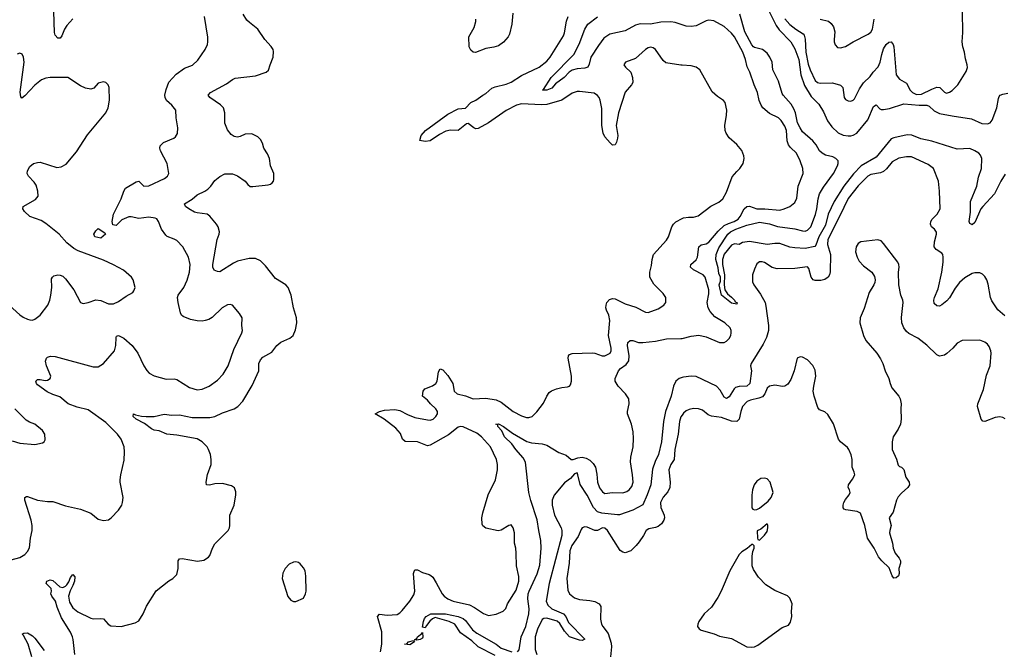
# Model space of a CAD drawing. Header units: inches. Extents: x 1954678 to 2060271, y 904822 to 1016299.
# Tile 52 of 256: x 1984769 to 1992543, y 911323 to 916306. Entities that reach past the tile are written whole.
import ezdxf

# ---------------------------------------------------------------- set-up
doc = ezdxf.new("R2010")
doc.units = ezdxf.units.IN
doc.header["$MEASUREMENT"] = 0
doc.layers.add('B9981', color=7, linetype='Continuous')
doc.layers.add('B9991', color=7, linetype='Continuous')

msp = doc.modelspace()

# ---------------------------------------------------------------- linework, layer by layer
at = {"layer": 'B9981', "color": 5}
for points, elevation in [([(1985190, 916312.8), (1985141, 916259), (1985124.1, 916230), (1985103, 916177), (1985090, 916159.5), (1985070, 916158.4), (1985050, 916183.6), (1985043.3, 916203.3), (1985039.5, 916370)], 640), ([(1984701.7, 912038.3), (1984770, 912057.3), (1984810, 912080.3), (1984830, 912102.4), (1984847, 912133), (1984854, 912210), (1984868.6, 912270), (1984867.1, 912310), (1984859.1, 912350), (1984808.6, 912510), (1984809.7, 912530.3), (1984822.4, 912537.6), (1984830, 912538.4), (1984910, 912508.8), (1984990, 912498.4), (1985030, 912499.1), (1985130, 912464.9), (1985250, 912437.1), (1985330, 912406), (1985390, 912358), (1985430, 912348), (1985470, 912354), (1985491.7, 912368.3), (1985550, 912430.8), (1985575.1, 912470), (1985582, 912490), (1985585.1, 912530), (1985563.7, 912650), (1985563.7, 912670), (1985567, 912710), (1985594.2, 912825.8), (1985598, 912890), (1985594.8, 912930), (1985571.1, 912990), (1985541.1, 913030), (1985450, 913121.7), (1985310, 913221.6), (1985223.9, 913243.9), (1985151, 913271), (1985085.3, 913325.3), (1985030, 913344), (1984985.4, 913365.4), (1984910, 913419.5), (1984900.7, 913430), (1984896, 913450), (1984910, 913462), (1984930, 913463.8), (1984970, 913454.9), (1984990, 913458.4), (1985009.5, 913470.5), (1985015.1, 913490), (1984980.7, 913570), (1984973.6, 913606.4), (1984982, 913630), (1984990, 913638), (1985012.9, 913647.1), (1985050, 913644.2), (1985350, 913563), (1985390, 913563.8), (1985430, 913588), (1985518.4, 913690), (1985529.6, 913730), (1985530, 913794), (1985534, 913806), (1985549.5, 913810.5), (1985590.6, 913790), (1985658, 913730), (1985703.1, 913670), (1985750, 913570.7), (1985773, 913533), (1985791.8, 913511.8), (1985830.3, 913490.3), (1985925.9, 913465.8), (1985990, 913468.4), (1986010, 913463.8), (1986110, 913399.1), (1986170, 913380.5), (1986210, 913386), (1986266, 913410), (1986330, 913458.4), (1986375.3, 913504.7), (1986416.3, 913570), (1986460.3, 913699.7), (1986523.6, 913830), (1986527.3, 913850), (1986522, 913890), (1986526, 913950), (1986504.1, 913984.1), (1986450, 914049), (1986430, 914056), (1986410, 914052), (1986367.7, 914030), (1986287.8, 913952.2), (1986262.6, 913937.4), (1986232.4, 913927.6), (1986210, 913923.5), (1986170, 913926), (1986117.5, 913937.5), (1986059.3, 913959.3), (1986046.9, 913970), (1986039.2, 913990), (1986019.8, 914070), (1986015.3, 914110), (1986020.4, 914130), (1986064, 914190), (1986092.7, 914247.3), (1986110.7, 914309.3), (1986115.1, 914370), (1986101.7, 914430), (1986056.9, 914510), (1986010, 914560.5), (1985990, 914572.4), (1985932.9, 914592.9), (1985922, 914602), (1985888.5, 914650), (1985864.7, 914710), (1985850.8, 914730.8), (1985838.2, 914738.2), (1985790, 914744.5), (1985710, 914734.8), (1985650, 914748.3), (1985630, 914748.3), (1985576.5, 914723.5), (1985530, 914679.6), (1985505.1, 914685.1), (1985498.4, 914710), (1985511, 914770), (1985571.5, 914890), (1985591.6, 914950), (1985604.9, 914975.1), (1985690, 915024.9), (1985710, 915030.8), (1985750, 914990.5), (1985790, 914991.7), (1985912.3, 915050), (1985937, 915070), (1985946, 915090), (1985932.6, 915170), (1985881.7, 915270), (1985875.8, 915290), (1985877.6, 915310), (1985903.8, 915336.2), (1985985.2, 915370), (1985999.1, 915380.9), (1986014.1, 915405.8), (1986018.3, 915450), (1986003.5, 915530), (1986001.1, 915590), (1985971.1, 915630), (1985928.3, 915668.3), (1985916.8, 915690), (1985916.1, 915710), (1985925.2, 915754.8), (1985947.3, 915812.7), (1986005.1, 915874.9), (1986070, 915922.4), (1986133.2, 915946.8), (1986174.6, 915985.4), (1986232.4, 916070), (1986251.1, 916110), (1986255.1, 916130), (1986253.6, 916166.4), (1986227.7, 916330)], 640), ([(1985203.7, 911290), (1985192.6, 911407.4), (1985186.6, 911430), (1985170, 911465.7), (1985100, 911580), (1985064.9, 911664.9), (1985052.3, 911710), (1985022.9, 911750), (1985016.2, 911770), (1985020.5, 911790), (1985017.6, 911810), (1984978.7, 911850), (1984983.7, 911870), (1985010, 911879.5), (1985030, 911874.4), (1985085.5, 911825.5), (1985110, 911819.6), (1985130.9, 911829.1), (1985140.6, 911839.4), (1985156.8, 911863.2), (1985170, 911898.8), (1985190, 911920.5), (1985203.8, 911903.8), (1985202.6, 911870), (1985190, 911835.1), (1985167.1, 911792.9), (1985155.5, 911750), (1985161.8, 911701.8), (1985190, 911658.9), (1985227.5, 911627.5), (1985330, 911576.8), (1985350, 911571), (1985410, 911574.9), (1985430, 911570.6), (1985466.8, 911530), (1985490, 911517.1), (1985570, 911511.6), (1985681.3, 911538.7), (1985710, 911555.5), (1985744.2, 911610), (1985770, 911670.6), (1985847, 911793), (1985947.9, 911872.1), (1985977.2, 911890), (1986010, 911922.8), (1986020.5, 911970), (1986019.5, 912030), (1986030, 912046.8), (1986051.9, 912048.1), (1986173.3, 912026.7), (1986224.1, 912035.9), (1986260.2, 912059.8), (1986270, 912071.3), (1986292, 912130), (1986310, 912162.8), (1986414, 912270), (1986425.2, 912290), (1986429.3, 912310), (1986429.4, 912390), (1986463.6, 912470), (1986476.9, 912550), (1986475.8, 912575.8), (1986465.8, 912605.8), (1986442.4, 912622.4), (1986370, 912641.6), (1986310, 912638.3), (1986267.6, 912627.6), (1986245.2, 912630), (1986241.6, 912650), (1986251.1, 912711.1), (1986280.8, 912790), (1986282.2, 912830), (1986275.3, 912870), (1986260.7, 912910), (1986248.9, 912930), (1986210, 912971.2), (1986170, 912994.3), (1986010, 913022.8), (1985930, 913031.4), (1985870, 913056.1), (1985830, 913062.6), (1985810, 913072.8), (1985754.9, 913114.9), (1985689.7, 913150), (1985665.4, 913170), (1985669, 913190), (1985682.8, 913182.8), (1985730, 913172.8), (1985769, 913169), (1985830, 913169.1), (1985910, 913189), (1985970, 913179.7), (1986030, 913183.2), (1986130, 913161), (1986270, 913162), (1986310, 913170.2), (1986370, 913198.6), (1986462.9, 913230), (1986492.8, 913250), (1986529.7, 913290), (1986604.7, 913415.3), (1986656.2, 913530), (1986658, 913590), (1986670, 913618.8), (1986690, 913638), (1986760.6, 913679.4), (1986799.6, 913730), (1986830, 913756.4), (1986902, 913790), (1986929, 913810), (1986945.8, 913854.2), (1986958, 913910), (1986955.1, 913950), (1986931.5, 914030), (1986913, 914130), (1986890, 914189.3), (1986869.4, 914210), (1986790, 914259.3), (1986710, 914360.5), (1986670, 914401.1), (1986630, 914417.7), (1986581.2, 914418.8), (1986490, 914396.4), (1986457.4, 914382.6), (1986350, 914314), (1986330, 914314.7), (1986305.9, 914325.9), (1986294.8, 914350), (1986294, 914370), (1986329.6, 914570), (1986344.7, 914610), (1986346.6, 914630), (1986335.1, 914670), (1986323.5, 914690), (1986270, 914752.7), (1986250, 914769.4), (1986170, 914778.7), (1986150, 914785.6), (1986103.9, 914810), (1986078.5, 914830), (1986069.8, 914850), (1986131.5, 914888.5), (1986170, 914920.7), (1986230.6, 914949.4), (1986253.7, 914966.3), (1986278.4, 914990), (1986310, 915035.5), (1986350, 915066), (1986390, 915088.2), (1986450, 915086.4), (1986490, 915072.4), (1986550, 915030.6), (1986570, 915004), (1986590, 914988.4), (1986610, 914986.7), (1986730, 915000.3), (1986750, 915007.2), (1986762.7, 915017.3), (1986773, 915030), (1986776.2, 915043.8), (1986774.7, 915090), (1986749.5, 915150), (1986740.5, 915210), (1986725.5, 915245.5), (1986698, 915290), (1986685.1, 915330), (1986670, 915359.3), (1986650, 915381.2), (1986602.5, 915402.5), (1986550, 915402), (1986510, 915382.4), (1986490, 915378.4), (1986462.4, 915382.4), (1986438, 915398), (1986410, 915434), (1986390, 915488.7), (1986387.8, 915570), (1986378.4, 915610), (1986354.1, 915634.1), (1986269.4, 915690), (1986258, 915710), (1986276, 915730), (1986401.8, 915798.2), (1986450, 915834), (1986470, 915843.1), (1986630, 915860.7), (1986715.3, 915890), (1986733.1, 915906.9), (1986745.6, 915950), (1986771.1, 916010), (1986773.4, 916053.4), (1986769.6, 916070), (1986754.6, 916094.6), (1986703.7, 916150), (1986649.4, 916230), (1986582.5, 916282.5), (1986563.1, 916303.1), (1986533, 916350)], 620), ([(1990000, 915945.9), (1989990, 915946.6), (1989870, 915965.1), (1989850, 915983.7), (1989789.8, 916069.8), (1989770, 916083.5), (1989750, 916088.3), (1989730, 916082.6), (1989710, 916069.7), (1989630, 915999.6), (1989551.3, 915970), (1989538.8, 915950), (1989551, 915930), (1989593, 915890), (1989608.2, 915850), (1989610.5, 915810), (1989599.1, 915790), (1989550, 915732.7), (1989496.6, 915570), (1989478, 915470), (1989491.7, 915390), (1989490.3, 915370), (1989481.7, 915338.3), (1989470, 915317.2), (1989450, 915314), (1989430, 915332.3), (1989390, 915380.7), (1989376.4, 915410), (1989365.8, 915470), (1989364.8, 915604.8), (1989352.7, 915670), (1989344, 915690), (1989330, 915707.8), (1989304.1, 915724.1), (1989190, 915738.3), (1989170, 915737.2), (1989130, 915723.9), (1989049, 915671), (1988930, 915636.7), (1988890, 915633.9), (1988730, 915640.2), (1988690.3, 915630), (1988610, 915588), (1988470.2, 915490), (1988390, 915446), (1988370, 915444.1), (1988354.5, 915450), (1988310, 915486), (1988296.7, 915483.3), (1988230.8, 915429.2), (1988170, 915432.2), (1988134.7, 915425.3), (1988082.4, 915397.6), (1988010, 915349.6), (1987970, 915344.2), (1987928, 915350), (1987939.6, 915390), (1987974, 915430), (1988150, 915559.8), (1988230, 915602.3), (1988290, 915606.7), (1988329.8, 915650.2), (1988370, 915670.3), (1988424.5, 915710), (1988450, 915722.4), (1988496.2, 915763.8), (1988523.7, 915776.3), (1988610, 915796.5), (1988650, 915812.8), (1988730, 915865.7), (1988870, 915931.7), (1988930, 915976.9), (1988957.2, 916010), (1989061.6, 916178.4), (1989070, 916201), (1989087, 916293), (1989099.1, 916330)], 580), ([(1988662.8, 916357.2), (1988655.3, 916270), (1988637.6, 916190), (1988626.7, 916170), (1988590, 916127.8), (1988550, 916099.7), (1988512.2, 916087.8), (1988450, 916077.7), (1988366.6, 916046.6), (1988350, 916049.2), (1988330, 916064), (1988317.2, 916090), (1988316, 916170), (1988356.1, 916243.9), (1988371.8, 916290), (1988371.6, 916310)], 580), ([(1990000, 916264.6), (1989943.9, 916283.9), (1989910, 916288.1), (1989830, 916286.6), (1989749.7, 916270.3), (1989667.8, 916272.2), (1989630, 916263), (1989550, 916216.3), (1989428.5, 916191.5), (1989381.2, 916158.8), (1989338, 916102), (1989279.7, 916010), (1989266.6, 915953.4), (1989255.5, 915930), (1989230, 915921.7), (1989170, 915918.4), (1989130, 915906.4), (1989108.6, 915891.4), (1989068.4, 915850), (1989000.7, 915799.3), (1988970, 915765.1), (1988930, 915748), (1988898, 915750), (1988906, 915754), (1988964.2, 915850), (1989145, 916030), (1989187.6, 916112.4), (1989230, 916232), (1989255.8, 916270), (1989330, 916327.2)], 560), ([(1984685.3, 914050), (1984770, 913972.2), (1984795.9, 913955.9), (1984830, 913938.7), (1984850, 913933.7), (1984870, 913932), (1984890, 913938.7), (1984930, 913970.3), (1984991.1, 914050), (1985007.1, 914090), (1985015.4, 914130), (1985022.4, 914190), (1985021.6, 914258.4), (1985027.7, 914272.3), (1985038.9, 914281.1), (1985070, 914290.5), (1985090, 914288), (1985110, 914278), (1985130, 914259.1), (1985196.3, 914170), (1985250, 914071.3), (1985270, 914062.8), (1985310, 914070.7), (1985370, 914092.4), (1985410, 914086.4), (1985470, 914060.4), (1985510, 914060.4), (1985550, 914079.1), (1985610, 914120.7), (1985662, 914150), (1985670, 914162), (1985681.2, 914190), (1985665.2, 914250), (1985653.2, 914270), (1985590, 914326), (1985510, 914369.5), (1985430, 914406), (1985230, 914480.5), (1985197, 914497), (1985141.1, 914541.1), (1985079.8, 914610), (1984975.5, 914695.5), (1984938.8, 914718.8), (1984850, 914749.8), (1984806.6, 914790), (1984795.1, 914810), (1984797.6, 914830), (1984894.8, 914885.2), (1984914, 914910), (1984913.7, 914950), (1984898.2, 914998.2), (1984882.7, 915022.7), (1984838, 915070), (1984827.6, 915090), (1984829.6, 915110), (1984850, 915146.8), (1984879, 915170), (1984910, 915178.4), (1984930, 915178.7), (1985062.5, 915137.5), (1985097.4, 915142.6), (1985136, 915164), (1985218.2, 915261.8), (1985304.1, 915395.9), (1985449.6, 915570), (1985467.6, 915610), (1985477.6, 915670), (1985474.7, 915770), (1985466.6, 915790), (1985450, 915809.3), (1985430, 915815.1), (1985390, 915802.7), (1985355.6, 915764.4), (1985330, 915756.9), (1985290, 915765.8), (1985250, 915783.5), (1985150, 915848.2), (1985010, 915849), (1984975.2, 915844.8), (1984941.1, 915830), (1984890, 915788.4), (1984810, 915702.9), (1984786.6, 915686.6), (1984777.2, 915697.2), (1984773.8, 915733.8), (1984803.6, 915970), (1984799.3, 916010), (1984790, 916034), (1984770, 916041.2), (1984750, 916033.2)], 660), ([(1987617.3, 911310), (1987629.3, 911370.7), (1987627.4, 911470), (1987593, 911590), (1987610, 911608.5), (1987670, 911600.2), (1987750, 911606.7), (1987770, 911618), (1987790, 911637.8), (1987848.2, 911710), (1987879.9, 911760.1), (1987889.2, 911790), (1987877.8, 911930), (1987885.4, 911954.6), (1987890, 911958.9), (1987910, 911959), (1987950, 911937.8), (1988002.9, 911922.9), (1988015.1, 911915.1), (1988030, 911900.5), (1988057, 911857), (1988103.6, 911770), (1988121.1, 911750), (1988148.5, 911730), (1988190.6, 911710), (1988321, 911681), (1988360.3, 911660.3), (1988430, 911612.9), (1988470, 911598.9), (1988530, 911608.7), (1988586.9, 911633.1), (1988606.5, 911653.5), (1988620.5, 911690), (1988690, 911798), (1988709.8, 911870), (1988710, 911906), (1988690.9, 911990), (1988689.7, 912090), (1988686, 912130), (1988675.8, 912170), (1988674.7, 912250), (1988666, 912290), (1988650, 912313.2), (1988630, 912309.3), (1988570, 912272.3), (1988547.2, 912267.2), (1988450, 912286.6), (1988425.8, 912305.8), (1988420.7, 912320.7), (1988418.4, 912370), (1988426.3, 912410), (1988469, 912550), (1988524.5, 912670), (1988541, 912750), (1988541, 912790), (1988533.5, 912830), (1988486, 912930), (1988414.8, 913010), (1988379.7, 913039.7), (1988270, 913089.1), (1988250, 913092.4), (1988230, 913085.5), (1988153.6, 913026.4), (1988010, 912943.5), (1987990, 912939.2), (1987910, 912970.8), (1987811.7, 912971.7), (1987791.5, 912991.5), (1987775.8, 913035.8), (1987739.1, 913079.1), (1987646.6, 913150), (1987575.3, 913190), (1987609.2, 913210), (1987650, 913220.2), (1987730, 913224.4), (1987770, 913217.4), (1987830, 913184.9), (1987890, 913162.8), (1987990, 913143.6), (1988010, 913142.3), (1988033.3, 913150), (1988055.8, 913170), (1988068, 913190), (1988066.6, 913210), (1988055.8, 913230), (1988013.3, 913270), (1987990, 913299.3), (1987949, 913330), (1987955.3, 913370), (1987968.7, 913390), (1988028.5, 913411.5), (1988054, 913430), (1988064.7, 913450), (1988077, 913523), (1988090, 913546), (1988110, 913538.8), (1988150, 913493.4), (1988188.4, 913430), (1988200.5, 913370), (1988222.8, 913350), (1988290, 913334.4), (1988350, 913309.5), (1988450, 913315), (1988530, 913302.4), (1988570, 913283.1), (1988664.4, 913210), (1988730, 913174.9), (1988770, 913161.7), (1988790, 913161.1), (1988816, 913170), (1988853.4, 913206.6), (1988905.6, 913274.4), (1988930, 913330.7), (1988950, 913359.1), (1988968, 913372), (1989008.7, 913390), (1989050, 913400.5), (1989095.1, 913404.9), (1989109.4, 913410.6), (1989118.4, 913421.6), (1989126.6, 913450), (1989124.7, 913490), (1989099.1, 913630), (1989102.4, 913650), (1989110, 913659.3), (1989132.3, 913667.8), (1989290, 913672.7), (1989310.4, 913670.4), (1989368.3, 913648.3), (1989388.3, 913648.3), (1989431.1, 913670), (1989439.7, 913690), (1989438.3, 913710), (1989417.6, 913810), (1989428.5, 913930), (1989420.4, 913970), (1989402.3, 914010), (1989398, 914030), (1989398.5, 914050), (1989405.4, 914070), (1989425.7, 914094.3), (1989450, 914103.1), (1989470, 914098.9), (1989550, 914059.6), (1989633.4, 914033.4), (1989710, 913994.9), (1989730, 913992.7), (1989810, 914020.4), (1989856, 914050), (1989869.4, 914070), (1989871.5, 914111.5), (1989850, 914141.2), (1989774.9, 914214.9), (1989745.1, 914270), (1989744.4, 914310), (1989757.4, 914362.6), (1989762, 914410), (1989774, 914450), (1989875.7, 914564.3), (1989890.9, 914590), (1989918.7, 914670), (1989929.9, 914690.1), (1989950, 914707.6), (1990000, 914733.9)], 580), ([(1988699, 911310), (1988712.8, 911327.2), (1988728.1, 911430), (1988765.2, 911510), (1988788.9, 911610), (1988790.8, 911650), (1988781.9, 911730), (1988785, 911770), (1988790.5, 911790), (1988854, 911926), (1988875.3, 911995.3), (1988886.4, 912130), (1988884.7, 912190), (1988867.1, 912270), (1988854.9, 912354.9), (1988805.5, 912505.5), (1988789.1, 912570), (1988762.5, 912810), (1988744.5, 912844.5), (1988685.6, 912910), (1988654.9, 912954.9), (1988596.1, 913010), (1988576, 913056), (1988543.6, 913090), (1988543.1, 913103.1), (1988529.7, 913110.3), (1988550, 913111.4), (1988590, 913091.2), (1988659.4, 913039.4), (1988773.9, 912973.9), (1988810, 912961.1), (1988893.9, 912953.9), (1988930, 912944.4), (1989025.5, 912885.4), (1989083.7, 912863.7), (1989122.8, 912830), (1989139, 912830), (1989176.3, 912843.7), (1989210, 912848.7), (1989240.7, 912840.7), (1989270, 912824.4), (1989297.7, 912797.7), (1989314.9, 912770), (1989326.8, 912713.2), (1989332.4, 912650), (1989346.3, 912606.3), (1989370, 912573.7), (1989390, 912562.7), (1989450, 912569.4), (1989530, 912567.2), (1989562, 912578), (1989580.4, 912590), (1989602.7, 912617.3), (1989612, 912650), (1989608, 912710), (1989591.4, 912811.4), (1989594.8, 912850), (1989613.8, 912930), (1989616.4, 912996.4), (1989612.7, 913050), (1989599.1, 913110), (1989568.5, 913190), (1989567.9, 913210), (1989580.2, 913270), (1989577.8, 913310), (1989553.3, 913350), (1989494.5, 913410), (1989471.3, 913450), (1989469.7, 913470), (1989496.8, 913530), (1989513.5, 913550), (1989557.8, 913582.2), (1989577.2, 913610), (1989581.8, 913650), (1989567.3, 913730), (1989570, 913755.8), (1989590, 913771.6), (1989610.7, 913770.7), (1989655.8, 913755.8), (1989690, 913754.6), (1989790, 913765.5), (1989877, 913783), (1989990, 913785.3), (1990000, 913787.7)], 560), ([(1990000, 913478.1), (1989976.3, 913470), (1989950.3, 913449.7), (1989930.3, 913410), (1989913.4, 913330), (1989867.7, 913210), (1989851.7, 913130), (1989837, 912970), (1989812.1, 912870), (1989786.4, 912813.6), (1989766.2, 912753.8), (1989751.4, 912630), (1989724.1, 912550), (1989688.6, 912471.4), (1989610, 912430.3), (1989505.8, 912394.2), (1989490, 912392.5), (1989366.3, 912406.3), (1989330, 912417.2), (1989298.5, 912450), (1989250, 912549.7), (1989193.8, 912633.8), (1989177, 912710), (1989170, 912724), (1989150, 912716), (1989119, 912681), (1989070, 912646.6), (1988990, 912547.8), (1988973.6, 912510), (1988973.4, 912470), (1988991, 912390), (1989045.5, 912290), (1989050.7, 912270), (1989050.7, 912230), (1988949.1, 911850), (1988926.7, 911710), (1988939, 911679), (1988971.3, 911650), (1989063.2, 911610), (1989081.2, 911590), (1989103.4, 911543.4), (1989230.3, 911409.7), (1989210, 911400.5), (1989190, 911403.1), (1989109.6, 911430), (1989070, 911473.3), (1989034.5, 911534.5), (1989012, 911552), (1988930, 911575.4), (1988907.1, 911572.9), (1988893.8, 911566.2), (1988858.5, 911490), (1988839.6, 911430), (1988839.6, 911330), (1988850.9, 911290.9)], 560), ([(1984710, 912978.4), (1984770, 912960.5), (1984890, 912948.4), (1984950, 912962), (1984961.2, 912970), (1984970, 912984.7), (1984967.3, 913030), (1984950, 913059.5), (1984890, 913109.6), (1984845.9, 913125.9), (1984820.6, 913140.6), (1984729.6, 913230)], 660), ([(1990000, 913181.9), (1989990, 913167), (1989978.8, 913130), (1989968.9, 913030), (1989940.8, 912910), (1989935.6, 912830), (1989909.1, 912790), (1989894.3, 912750), (1989904.4, 912650), (1989900.9, 912610), (1989886.1, 912573.9), (1989850, 912531.6), (1989829.2, 912490), (1989832.3, 912450), (1989857.6, 912390), (1989860.2, 912370), (1989855.5, 912350), (1989836.9, 912323.1), (1989810, 912301.4), (1989790, 912292.8), (1989736.5, 912283.5), (1989715.5, 912270), (1989694.4, 912230), (1989659, 912181), (1989635.3, 912150), (1989594, 912110), (1989550, 912094), (1989530, 912099.2), (1989510, 912111.2), (1989410.9, 912270), (1989390, 912288.2), (1989370, 912291.1), (1989330, 912269.7), (1989310.3, 912269.7), (1989250, 912295.3), (1989230, 912298.4), (1989210.2, 912289.8), (1989201.8, 912278.2), (1989177.7, 912222.3), (1989128.3, 912150), (1989111.6, 912110), (1989107.3, 912010), (1989090.1, 911890), (1989096.7, 911796.7), (1989110, 911768.2), (1989150, 911738), (1989190, 911724.7), (1989270, 911717.4), (1989309.1, 911709.1), (1989343, 911690), (1989357.6, 911670), (1989355.3, 911570), (1989362.3, 911530), (1989372, 911510), (1989416.1, 911456.1), (1989439.2, 911379.2), (1989441.6, 911350), (1989434.5, 911270)], 580), ([(1988522.3, 911282.3), (1988390, 911349.9), (1988338.5, 911398.5), (1988250, 911461), (1988205.2, 911530), (1988159, 911550), (1988050, 911581.6), (1988027.5, 911572.5), (1988006.8, 911553.2), (1987980.2, 911519.8), (1987970, 911499.3), (1987950, 911506), (1987957.4, 911550), (1987966.2, 911573.8), (1987979.6, 911590), (1988014, 911610), (1988130, 911611.1), (1988230.5, 911590), (1988270, 911574.6), (1988290, 911558.6), (1988345, 911485), (1988378.1, 911458.1), (1988530.1, 911370.1), (1988570, 911340.9), (1988656, 911310)], 560), ([(1984864, 911270), (1984835.1, 911370), (1984800.4, 911440.4), (1984788.9, 911451.1), (1984802, 911458), (1984830, 911461), (1984870, 911437.1), (1984890, 911418.4), (1984962.1, 911322.1)], 620)]:
    msp.add_lwpolyline(points, dxfattribs=dict(at, elevation=elevation))
for points, elevation in [([(1985410, 914579.6), (1985363.7, 914590), (1985354, 914610), (1985370, 914638), (1985390, 914656), (1985442, 914622), (1985446.8, 914610)], 640), ([(1986950, 912022.7), (1986930, 912019.3), (1986897.5, 912002.5), (1986866, 911970), (1986847.5, 911932.5), (1986841, 911890), (1986886.6, 911746.6), (1986910, 911718.8), (1986930, 911707.3), (1986950, 911707.3), (1987010, 911736), (1987027, 911770), (1987031.2, 911790), (1987029.6, 911909.6), (1987022, 911950), (1987010, 911974), (1986984.8, 912004.8), (1986970, 912017.2)], 620), ([(1987903.7, 911403.7), (1987891.3, 911408.7), (1987886, 911406), (1987904.1, 911415.9), (1987909.6, 911430), (1987944.8, 911455.2), (1987950, 911464.7), (1987953.3, 911426.7), (1987950, 911419.3), (1987930, 911408.2)], 560), ([(1987850, 911367.2), (1987808, 911370), (1987825.8, 911374.2), (1987839.3, 911390), (1987879.1, 911399.1), (1987886, 911390)], 560)]:
    msp.add_lwpolyline(points, close=True, dxfattribs=dict(at, elevation=elevation))
at = {"layer": 'B9991', "color": 5}
for points, elevation in [([(1990606.3, 916530), (1990740.4, 916260.4), (1990765.7, 916225.7), (1990856.3, 916130), (1990890, 916074), (1990920.1, 915990), (1990935.8, 915870), (1990966.3, 915786.3), (1991018.5, 915698.5), (1991078.9, 915638.9), (1991116.2, 915576.2), (1991147.4, 915507.4), (1991180, 915460), (1991230, 915412), (1991270, 915392.8), (1991310, 915386.7), (1991330, 915388.4), (1991350, 915392.4), (1991378.9, 915410), (1991465.2, 915514.8), (1991510, 915619.6), (1991530, 915633.1), (1991561.2, 915601.2), (1991570, 915595.9), (1991590, 915594.8), (1991635.6, 915604.4), (1991750, 915640.4), (1991870, 915629.3), (1991930, 915630.5), (1991950, 915622.1), (1991990, 915586.3), (1992030, 915565.5), (1992130, 915544.6), (1992283.4, 915523.4), (1992365.7, 915485.7), (1992410, 915481.8), (1992430.4, 915489.6), (1992447.5, 915512.5), (1992485, 915610), (1992496.3, 915683.7), (1992502.3, 915697.7), (1992511.3, 915708.7), (1992530, 915718.4), (1992570, 915724.4)], 540), ([(1990810, 916312.1), (1990850, 916267.3), (1990897.3, 916230), (1990954.6, 916194.6), (1990963.5, 916183.5), (1990970.8, 916150.8), (1990975.5, 916050), (1990994.7, 915954.7), (1991010, 915910.3), (1991050, 915826.3), (1991069, 915809), (1991090, 915803.2), (1991186.1, 915806.1), (1991248.5, 915788.5), (1991269.1, 915769.1), (1991279.5, 915690), (1991290, 915675.5), (1991310, 915664.4), (1991330, 915662.4), (1991350, 915670.4), (1991359.3, 915680.7), (1991400, 915760), (1991430, 915806), (1991484.4, 915855.6), (1991507.6, 915890), (1991546.6, 915933.4), (1991562.5, 915970), (1991574.8, 916030), (1991590, 916075.5), (1991610, 916110.4), (1991630, 916128.2), (1991650, 916130.5), (1991665.5, 916110), (1991671.4, 916091.4), (1991690.3, 915870), (1991716, 915836), (1991770, 915803.6), (1991800.8, 915750), (1991818, 915730), (1991850, 915714.7), (1991890, 915716.6), (1991970, 915757.8), (1992010, 915773.4), (1992033.4, 915770), (1992070, 915733), (1992085.7, 915725.7), (1992110, 915732.2), (1992130, 915744.9), (1992175.8, 915790), (1992242.6, 915897.4), (1992251, 915929), (1992249.7, 915950), (1992236, 915996), (1992228.5, 916050), (1992215.1, 916090), (1992208.9, 916130), (1992216.1, 916203.9), (1992212.1, 916367.9)], 560), ([(1990000, 913787.7), (1990070, 913804.3), (1990130, 913811.7), (1990190, 913799.5), (1990294.7, 913754.7), (1990330, 913756), (1990350, 913766), (1990370, 913785.7), (1990383.1, 913810), (1990387.7, 913830), (1990386.4, 913850), (1990378, 913870), (1990335.8, 913910), (1990257.1, 913957.1), (1990220.4, 914000.4), (1990204.8, 914030), (1990196.5, 914070), (1990210, 914138.8), (1990211, 914170), (1990181.4, 914270), (1990164.7, 914290), (1990089.6, 914330), (1990066, 914350), (1990068, 914370), (1990110, 914408.7), (1990121.5, 914430), (1990130, 914510.4), (1990150, 914526.7), (1990190, 914535.5), (1990210, 914547.7), (1990284.7, 914635.3), (1990330, 914678.2), (1990364.2, 914695.8), (1990410.6, 914710), (1990440.5, 914730), (1990456.2, 914750), (1990489.2, 914810.8), (1990510, 914829.4), (1990530, 914832.1), (1990590, 914810.1), (1990651.4, 914811.4), (1990770, 914801.8), (1990805.2, 914810), (1990849.2, 914830), (1990890, 914862), (1990905.4, 914894.6), (1990915.1, 914990), (1990955.4, 915090), (1990951.1, 915130), (1990932.4, 915190), (1990903.1, 915250), (1990854.8, 915294.8), (1990837.8, 915317.8), (1990828.7, 915348.7), (1990823.5, 915430), (1990810, 915463.7), (1990781.3, 915510), (1990760.9, 915530), (1990690, 915564.2), (1990636.2, 915610), (1990622, 915630), (1990608, 915667.9), (1990594.3, 915730), (1990567.4, 915790), (1990534, 915890), (1990512.6, 915932.6), (1990498.8, 915990), (1990477.6, 916050), (1990413, 916170), (1990390, 916198.8), (1990330, 916252.6), (1990250, 916296.3), (1990210, 916302.4), (1990190, 916296.9), (1990110, 916257.4), (1990070, 916252.8), (1990030, 916254.3), (1990000, 916264.6)], 560), ([(1992550, 915086), (1992514.4, 915030), (1992464.9, 914930), (1992372.6, 914830), (1992358.5, 914810), (1992310, 914704), (1992290, 914685.2), (1992286, 914686), (1992270, 914695.3), (1992266, 914710), (1992275.8, 914784.2), (1992275.8, 914870), (1992326.8, 914990), (1992338.9, 915061.1), (1992361.9, 915130), (1992364.2, 915210), (1992355.4, 915235.4), (1992342.3, 915250), (1992311, 915270), (1992270, 915286.5), (1992170, 915282.4), (1991970, 915345), (1991884.3, 915364.3), (1991812.8, 915392.8), (1991775.6, 915395.6), (1991670, 915373.3), (1991650, 915363.5), (1991530, 915218.3), (1991413.5, 915150), (1991353.5, 915086.5), (1991276.8, 914990), (1991199.1, 914870), (1991151.6, 914770), (1991130, 914682.2), (1991079, 914590), (1991055.1, 914524.9), (1991046.8, 914513.2), (1990970, 914498.8), (1990890, 914502), (1990850, 914508.7), (1990770, 914536.1), (1990730, 914537.3), (1990670, 914529.3), (1990530, 914552), (1990476.1, 914543.9), (1990450, 914528.7), (1990413.2, 914533.2), (1990390, 914522.7), (1990330, 914452.3), (1990319, 914410), (1990317.4, 914370), (1990333.6, 914290), (1990330.2, 914210), (1990336.5, 914170), (1990358.6, 914138.6), (1990390, 914113.6), (1990411.7, 914090), (1990417.3, 914077.3), (1990432.2, 914070), (1990433, 914067), (1990430, 914058), (1990390, 914066.9), (1990309.1, 914129.1), (1990293, 914210), (1990301.4, 914238.6), (1990301.7, 914270), (1990290, 914301.2), (1990285.1, 914345.1), (1990265.4, 914410), (1990268.2, 914450), (1990290, 914504), (1990359, 914610), (1990381.1, 914630), (1990423.5, 914650), (1990510, 914681.1), (1990610, 914706.5), (1990690, 914692.8), (1990752.5, 914672.5), (1990890, 914653), (1990950, 914635.9), (1990970, 914635.5), (1990990, 914642.3), (1991014.9, 914670), (1991052.6, 914767.4), (1991063.7, 914810), (1991072.2, 914890), (1991084.1, 914930), (1991116.5, 914983.5), (1991195.2, 915090), (1991226.8, 915150), (1991232.3, 915170), (1991229.9, 915190), (1991214, 915210), (1991190, 915222.9), (1991130, 915235.5), (1991104.1, 915250), (1991084, 915270), (1991056.2, 915316.2), (1991030, 915349.1), (1990950, 915420.3), (1990930, 915450.8), (1990910.5, 915490), (1990894.4, 915570), (1990881.9, 915601.9), (1990859, 915639), (1990796.5, 915710), (1990790, 915723.6), (1990760.7, 915820.7), (1990716, 915910), (1990708.9, 915970), (1990692, 916010), (1990670, 916040.3), (1990633.3, 916070), (1990570, 916084.7), (1990563.7, 916090), (1990550, 916107.6), (1990495.4, 916210), (1990453.7, 916350)], 540), ([(1991090, 916309.2), (1991154.2, 916294.2), (1991175.5, 916275.5), (1991193.7, 916250), (1991205.3, 916210), (1991198.4, 916150), (1991200.4, 916130), (1991206.6, 916106.6), (1991226, 916086), (1991250, 916082), (1991290, 916093), (1991348.5, 916131.5), (1991469.3, 916190), (1991490, 916208.2), (1991502.4, 916230), (1991515.8, 916310)], 580), ([(1990000, 914733.9), (1990010, 914739.1), (1990050, 914744.9), (1990090, 914744.2), (1990124.9, 914755.1), (1990226.7, 914833.3), (1990290, 914864.9), (1990320.9, 914890), (1990350, 914942.8), (1990394.9, 915065.1), (1990430, 915107.3), (1990456, 915130), (1990480.9, 915170), (1990489.5, 915210), (1990487, 915230), (1990470, 915273.2), (1990430, 915319.3), (1990371.2, 915371.2), (1990346, 915410), (1990339.7, 915430), (1990336.9, 915470), (1990350.9, 915550), (1990351, 915590), (1990339.6, 915650), (1990326.7, 915666.7), (1990278, 915698), (1990236.6, 915736.6), (1990138, 915910), (1990109.7, 915929.7), (1990070, 915940.5), (1990000, 915945.9)], 580), ([(1992546.3, 913966.3), (1992492.9, 914012.9), (1992443.2, 914083.2), (1992433.5, 914110), (1992416.2, 914216.2), (1992405.7, 914250), (1992390, 914277.6), (1992370, 914295.1), (1992350, 914304.7), (1992310, 914306.3), (1992290, 914299.7), (1992230, 914265.1), (1992190, 914229.7), (1992156.2, 914183.8), (1992110.9, 914109.1), (1992090, 914084.2), (1992050, 914051.5), (1992030, 914042.9), (1992010, 914043.7), (1991990, 914062), (1991987.3, 914090), (1991991.2, 914110), (1992022, 914178), (1992049, 914310), (1992060.9, 914390), (1992061.5, 914430), (1992057.7, 914450), (1992050, 914460.5), (1992004.2, 914490), (1991989.7, 914510), (1991990.9, 914550), (1992008.2, 914610), (1992006.6, 914626.6), (1991991.6, 914650), (1991967.3, 914670), (1991959.7, 914690), (1991962, 914710), (1991972.8, 914730), (1992013.3, 914770), (1992036.3, 914810), (1992031.2, 914951.2), (1992022.9, 915030), (1991982.7, 915130), (1991941, 915161), (1991810, 915222.9), (1991770, 915221.6), (1991710, 915211.2), (1991657.7, 915182.3), (1991613.9, 915126.1), (1991590, 915105.6), (1991565.4, 915094.6), (1991490, 915082.2), (1991465.5, 915070), (1991390, 914992.3), (1991310, 914893.8), (1991242.2, 914750), (1991149.6, 914570), (1991148, 914530), (1991169.7, 914450), (1991167.6, 914312.4), (1991163.6, 914290), (1991152.8, 914270), (1991126.2, 914253.8), (1991094.8, 914245.2), (1991050, 914243.7), (1991033.1, 914250), (1991017.8, 914270), (1990999.2, 914339.2), (1990990, 914353), (1990890, 914340.8), (1990750, 914337.4), (1990710, 914347.8), (1990650, 914386), (1990630, 914392.6), (1990610, 914391.2), (1990590, 914376.2), (1990570, 914335.1), (1990554.9, 914290), (1990554.4, 914234.4), (1990565.5, 914210), (1990616.9, 914136.9), (1990653.8, 914070), (1990661.1, 914041.1), (1990680.1, 913890), (1990680.7, 913850), (1990664.8, 913795.2), (1990639.4, 913740.6), (1990544.1, 913590), (1990539.7, 913570), (1990546.2, 913530), (1990532.9, 913430), (1990510, 913408.7), (1990450, 913408.4), (1990421.4, 913398.6), (1990409.4, 913390), (1990370, 913326.2), (1990350, 913313.7), (1990330, 913322.4), (1990299.4, 913379.4), (1990270, 913409), (1990110, 913485.6), (1990070, 913488.7), (1990010, 913481.5), (1990000, 913478.1)], 560), ([(1992550.8, 913150.8), (1992530, 913163), (1992506.3, 913166.3), (1992470, 913163), (1992390, 913129.4), (1992372.7, 913132.7), (1992359.3, 913150), (1992332, 913250), (1992334.5, 913270), (1992377.8, 913382.2), (1992403, 913497), (1992431.7, 913570), (1992439.4, 913670), (1992436.8, 913690), (1992423.3, 913723.3), (1992410, 913743), (1992390, 913758), (1992350, 913773.3), (1992210, 913769.5), (1992170, 913749.4), (1992137.1, 913710), (1992090, 913667.6), (1992070, 913655.6), (1992030, 913647.6), (1992010, 913658), (1991930, 913734.5), (1991859, 913790), (1991790, 913826.6), (1991770, 913842.7), (1991749.6, 913870), (1991734, 913910), (1991731.5, 913951.5), (1991745.1, 914070), (1991742.9, 914090), (1991725.1, 914130), (1991711.3, 914210), (1991707.6, 914310), (1991713.3, 914350), (1991711.3, 914370), (1991701.6, 914390), (1991590, 914537.2), (1991570, 914559), (1991545.6, 914565.6), (1991410, 914549.2), (1991390, 914537.2), (1991373.4, 914510), (1991368.2, 914470), (1991380.4, 914430), (1991398, 914398), (1991430, 914360.5), (1991497.3, 914310), (1991517, 914277), (1991523.8, 914250), (1991521.6, 914230), (1991512.7, 914210), (1991477.1, 914150), (1991437.2, 914022.8), (1991406, 913950), (1991403, 913910), (1991430.6, 913810), (1991450.7, 913770), (1991537.3, 913670), (1991566.2, 913626.2), (1991584, 913590), (1991602.8, 913530), (1991630.4, 913470.4), (1991640.7, 913430), (1991655.9, 913395.9), (1991710.8, 913330), (1991720.7, 913310), (1991727.7, 913270), (1991724.9, 913230), (1991728.4, 913150), (1991723.8, 913110), (1991705.5, 913070), (1991664.4, 913010), (1991656.4, 912970), (1991658.7, 912910), (1991692.5, 912832.5), (1991706, 912786), (1991715.8, 912775.8), (1991730.7, 912770), (1991750.3, 912750.3), (1991766, 912690), (1991792.4, 912650), (1991794.4, 912630), (1991781.6, 912610), (1991730, 912565.6), (1991704.2, 912535.8), (1991691.5, 912508.5), (1991664.5, 912415.5), (1991634.9, 912370), (1991650.4, 912310), (1991638.4, 912270), (1991637.6, 912250), (1991659.5, 912170), (1991665.7, 912130), (1991680.9, 912090), (1991714, 912050), (1991724.4, 912030), (1991723.1, 912010), (1991710.4, 911970), (1991713.4, 911930), (1991707.3, 911910), (1991690, 911895.1), (1991670, 911893.2), (1991658, 911910), (1991634.5, 911974.5), (1991575.6, 912030), (1991550, 912060.9), (1991515.1, 912130), (1991463, 912210), (1991441.8, 912310), (1991406.9, 912406.9), (1991380.8, 912420.8), (1991291.5, 912431.5), (1991277.5, 912437.5), (1991270, 912448.7), (1991269.7, 912470), (1991275.8, 912490), (1991290, 912515.5), (1991318.4, 912550), (1991325.1, 912570), (1991320.9, 912590), (1991309.5, 912610), (1991312, 912630), (1991345, 912675), (1991361.7, 912710), (1991358.3, 912730), (1991341.1, 912770), (1991341.5, 912830), (1991332.7, 912867.3), (1991316.4, 912910), (1991305.1, 912925.1), (1991250, 912968.7), (1991234.6, 912990), (1991193.4, 913113.4), (1991150, 913185.1), (1991126.3, 913206.3), (1991083.7, 913223.7), (1991070, 913241.2), (1991040.9, 913330), (1991033.6, 913370), (1991037.8, 913410), (1991055.6, 913490), (1991050, 913536), (1991030, 913573.6), (1990990, 913616.9), (1990950, 913639.6), (1990930, 913642), (1990908, 913630), (1990884.9, 913530), (1990858.7, 913461.3), (1990835, 913425), (1990810, 913409.7), (1990792.7, 913407.3), (1990730, 913418.5), (1990690, 913410.9), (1990670, 913393), (1990651.8, 913348.2), (1990634.1, 913325.9), (1990606, 913314), (1990539.6, 913300.4), (1990512, 913288), (1990476.5, 913250), (1990461.8, 913210), (1990450.2, 913149.8), (1990430, 913131.5), (1990390, 913132.5), (1990310, 913161.1), (1990230, 913172.1), (1990203.7, 913183.7), (1990159.6, 913219.6), (1990129.8, 913229.8), (1990090, 913232.1), (1990054.3, 913225.7), (1990030, 913214.7), (1990010, 913196.9), (1990000, 913181.9)], 580)]:
    msp.add_lwpolyline(points, dxfattribs=dict(at, elevation=elevation))
at = {"layer": 'B9991', "color": 5, "elevation": 620}
for points in [[(1990650, 912684.2), (1990620.3, 912679.7), (1990590, 912658), (1990568.4, 912630), (1990553.7, 912590), (1990548.7, 912548.7), (1990548.9, 912448.9), (1990557.6, 912437.6), (1990570, 912432.2), (1990590, 912435.8), (1990610, 912446.7), (1990679.5, 912500.5), (1990702, 912530), (1990717.6, 912570), (1990695.6, 912650), (1990670, 912677.6)], [(1990670, 912322), (1990619.8, 912280.2), (1990592.7, 912267.3), (1990594, 912210), (1990598, 912198), (1990610, 912194), (1990650, 912232), (1990670, 912262), (1990677.2, 912290), (1990677.2, 912310)], [(1990558, 912158), (1990550, 912158), (1990513.7, 912126.3), (1990470, 912099.5), (1990450, 912079.3), (1990376.3, 911950), (1990307, 911790), (1990279.9, 911740.1), (1990230, 911663.7), (1990173.4, 911610), (1990130.6, 911550), (1990122, 911530), (1990120.7, 911510), (1990132.8, 911492.8), (1990150, 911482), (1990252.3, 911452.3), (1990293.7, 911433.7), (1990390, 911416.3), (1990510, 911350.5), (1990550, 911346.7), (1990570, 911350.4), (1990596.6, 911363.4), (1990790, 911504), (1990838.9, 911521.1), (1990855.9, 911544.1), (1990866.6, 911590), (1990862, 911630), (1990867, 911690), (1990850, 911734), (1990830, 911752.7), (1990730, 911794), (1990659.5, 911839.5), (1990601.5, 911901.5), (1990562.5, 911962.5), (1990553.3, 911990), (1990553.1, 912066.9), (1990556.5, 912103.5), (1990568, 912130), (1990567.3, 912147.3)]]:
    msp.add_lwpolyline(points, close=True, dxfattribs=at)

doc.saveas('drawing.dxf')
